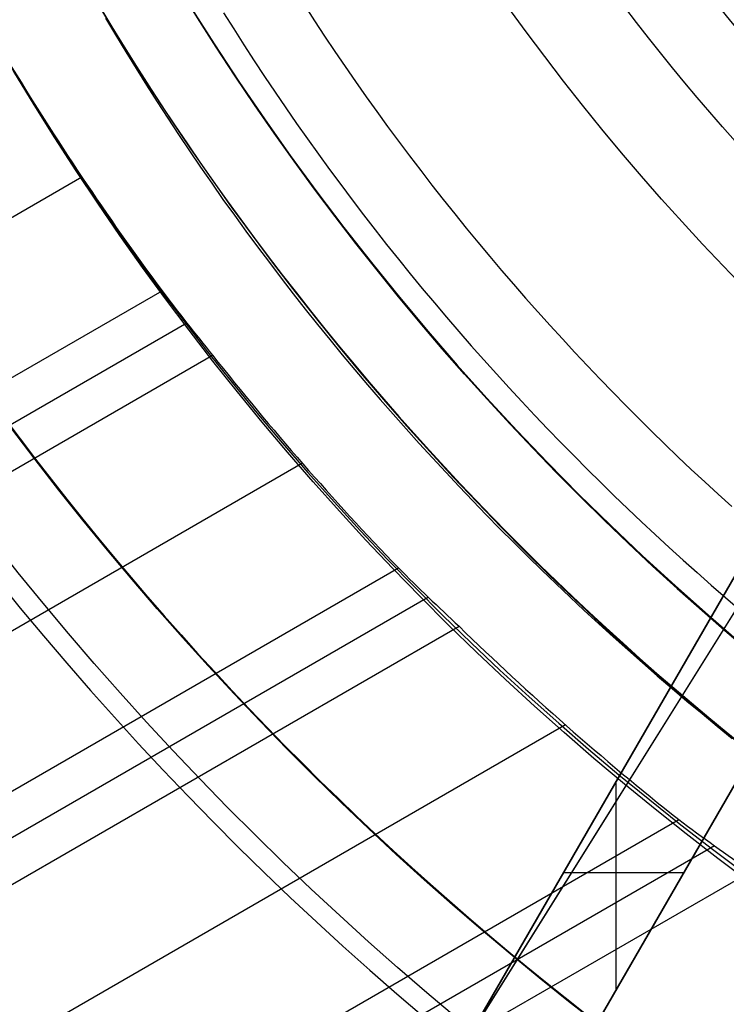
# Model space of a CAD drawing. Extents: x 16119 to 17321, y -6854 to -5812.
# Tile 9 of 68: x 16672 to 16686, y -6518 to -6499. Entities that reach past the tile are written whole.
import ezdxf

# ---------------------------------------------------------------- set-up
doc = ezdxf.new("R2010")
doc.units = 0
doc.layers.get('0').update_dxf_attribs({"linetype": 'CONTINUOUS'})
for name, color, linetype in [('BLANCO_METALICO', 7, 'CONTINUOUS'), ('COLOR', 7, 'CONTINUOUS'), ('LUZ', 7, 'CONTINUOUS')]:
    doc.layers.add(name, color=color, linetype=linetype)

msp = doc.modelspace()

# ---------------------------------------------------------------- linework, layer by layer
for p, q in [((16673.38779501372, -6502.336122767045, 63.8579170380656), (16150.21184451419, -6804.391898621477, 63.85791703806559)), ((16151.54156339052, -6806.69503927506, 63.48758380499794), (16674.92653296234, -6504.518586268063, 63.48758378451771)), ((16675.40502511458, -6505.139093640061, 63.06464031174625), (16151.92987403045, -6807.367613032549, 63.06464031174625)), ((16152.31818466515, -6808.040186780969, 62.64169681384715), (16675.89502600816, -6505.752956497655, 62.64169681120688)), ((16677.61968537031, -6507.828078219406, 62.27136355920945), (16153.64790357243, -6810.343327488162, 62.27136355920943)), ((16154.97762247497, -6812.64646818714, 61.90103030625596), (16679.46145840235, -6509.835584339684, 61.90103030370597)), ((16680.03804774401, -6510.399455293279, 61.47808681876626), (16155.3659331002, -6813.319041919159, 61.47808681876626)), ((16155.75424372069, -6813.99161564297, 61.05514333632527), (16680.62704997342, -6510.956159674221, 61.05514333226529)), ((16682.6694187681, -6512.847851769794, 60.68481008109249), (16157.08396262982, -6816.29475635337, 60.68481008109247)), ((16158.41368153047, -6818.597897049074, 60.31447682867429), (16684.84170595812, -6514.664535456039, 60.31447682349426)), ((16685.52681195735, -6515.165754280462, 59.89153334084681), (16158.801992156, -6819.270470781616, 59.89153334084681)), ((16159.1903027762, -6819.943044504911, 59.46858985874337), (16686.22611527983, -6515.658776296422, 59.46858985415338))]:
    msp.add_line(p, q)
for points in [[(16677.65730250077, -6499.039017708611), (16677.84948503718, -6499.335438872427), (16678.04387770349, -6499.630279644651), (16678.24046517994, -6499.923532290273), (16678.43923214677, -6500.215189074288), (16678.6401632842, -6500.505242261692), (16678.84324327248, -6500.793684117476), (16679.04845679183, -6501.080506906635), (16679.2557885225, -6501.365702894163), (16679.46522314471, -6501.649264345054), (16679.6767453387, -6501.931183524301), (16679.89033978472, -6502.211452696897), (16680.10599116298, -6502.490064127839), (16680.32368415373, -6502.767010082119), (16680.54340343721, -6503.04228282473), (16680.76513369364, -6503.315874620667), (16680.98885960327, -6503.587777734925), (16681.21456584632, -6503.857984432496), (16681.44223710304, -6504.126486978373), (16681.67185805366, -6504.393277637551), (16681.90341337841, -6504.658348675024), (16682.13688775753, -6504.921692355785), (16682.37226587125, -6505.183300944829), (16682.60953239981, -6505.443166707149), (16682.84867202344, -6505.701281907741), (16683.08966942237, -6505.957638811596), (16683.33250927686, -6506.212229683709), (16683.57717626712, -6506.465046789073), (16683.82365507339, -6506.716082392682), (16684.07193037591, -6506.965328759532), (16684.32198685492, -6507.212778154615), (16684.57380919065, -6507.458422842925), (16684.82738206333, -6507.702255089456), (16685.08269015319, -6507.944267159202), (16685.33971814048, -6508.184451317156), (16685.59845070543, -6508.422799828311), (16685.85887252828, -6508.659304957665)], [(16685.92339421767, -6501.64672599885), (16685.67841201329, -6501.370111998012), (16685.43582021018, -6501.091293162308), (16685.19564163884, -6500.8102783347), (16684.95789912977, -6500.527076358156), (16684.72261551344, -6500.241696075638), (16684.48981362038, -6499.954146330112), (16684.25951628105, -6499.664435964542), (16684.03174632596, -6499.372573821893), (16683.80652658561, -6499.07856874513)], [(16673.84083270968, -6499.284131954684), (16674.03390417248, -6499.608803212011), (16674.22941619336, -6499.931829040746), (16674.42735242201, -6500.253201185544), (16674.62769650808, -6500.57291139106), (16674.83043210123, -6500.890951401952), (16675.03554285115, -6501.207312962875), (16675.2430124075, -6501.521987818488), (16675.45282441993, -6501.834967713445), (16675.66496253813, -6502.146244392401), (16675.87941041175, -6502.455809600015), (16676.09615169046, -6502.76365508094), (16676.31517002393, -6503.069772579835), (16676.53644906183, -6503.374153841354), (16676.75997245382, -6503.676790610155), (16676.98572384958, -6503.977674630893), (16677.21368689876, -6504.276797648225), (16677.44384525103, -6504.574151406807), (16677.67618255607, -6504.869727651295), (16677.91068246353, -6505.163518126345), (16678.1473286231, -6505.455514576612), (16678.38610468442, -6505.745708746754), (16678.62699429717, -6506.034092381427), (16678.86998111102, -6506.320657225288), (16679.11504877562, -6506.60539502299), (16679.36218094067, -6506.888297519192), (16679.61136125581, -6507.169356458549), (16679.86257337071, -6507.448563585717), (16680.11580093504, -6507.725910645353), (16680.37102759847, -6508.001389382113), (16680.62823701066, -6508.274991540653), (16680.88741282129, -6508.54670886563), (16681.14853868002, -6508.816533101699), (16681.41159823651, -6509.084455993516), (16681.67657514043, -6509.350469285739), (16681.94345304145, -6509.614564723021), (16682.21221558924, -6509.876734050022), (16682.48284643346, -6510.136969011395), (16682.75532922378, -6510.395261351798), (16683.02964760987, -6510.651602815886), (16683.30578524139, -6510.905985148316), (16683.58372576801, -6511.158400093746), (16683.8634528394, -6511.408839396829), (16684.14495010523, -6511.65729480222), (16684.42820121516, -6511.903758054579), (16684.71318981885, -6512.148220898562), (16684.99989956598, -6512.390675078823), (16685.28831410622, -6512.631112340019), (16685.57841708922, -6512.869524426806), (16685.87019216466, -6513.105903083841)], [(16676.1089243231, -6499.185084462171), (16676.30182365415, -6499.492914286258), (16676.49702562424, -6499.799135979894), (16676.69451449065, -6500.103741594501), (16676.8942745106, -6500.406723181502), (16677.09628994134, -6500.70807279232), (16677.30054504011, -6501.00778247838), (16677.50702406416, -6501.305844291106), (16677.71571127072, -6501.602250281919), (16677.92659091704, -6501.896992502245), (16678.13964726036, -6502.190063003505), (16678.35486455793, -6502.481453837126), (16678.57222706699, -6502.771157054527), (16678.79171904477, -6503.059164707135), (16679.01332474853, -6503.345468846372), (16679.23702843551, -6503.630061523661), (16679.46281436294, -6503.912934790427), (16679.69066678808, -6504.194080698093), (16679.92056996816, -6504.473491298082), (16680.15250816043, -6504.751158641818), (16680.38646562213, -6505.027074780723), (16680.62242661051, -6505.301231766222), (16680.8603753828, -6505.573621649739), (16681.10029619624, -6505.844236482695), (16681.34217330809, -6506.113068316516), (16681.58599097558, -6506.380109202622), (16681.83173345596, -6506.645351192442), (16682.07938500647, -6506.908786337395), (16682.32892988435, -6507.170406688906), (16682.58035234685, -6507.430204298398), (16682.8336366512, -6507.688171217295), (16683.08876705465, -6507.94429949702), (16683.34572781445, -6508.198581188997), (16683.60450318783, -6508.451008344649), (16683.86507743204, -6508.7015730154), (16684.12743480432, -6508.950267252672), (16684.39155956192, -6509.197083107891), (16684.65743596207, -6509.442012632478), (16684.92504826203, -6509.685047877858), (16685.19438071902, -6509.926180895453), (16685.46541759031, -6510.165403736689), (16685.73814313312, -6510.402708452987), (16686.01254160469, -6510.638087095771)]]:
    msp.add_lwpolyline(points)
at = {"extrusion": (0.112475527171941, -0.1948133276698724, 0.974370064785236)}
msp.add_lwpolyline([(11208.13449771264, -13653.76850550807), (11207.62394811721, -13653.45953710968), (11207.11540230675, -13653.14587239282), (11206.60892070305, -13652.82753032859), (11206.10456353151, -13652.50453096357), (11205.6023907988, -13652.17689541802), (11205.10246227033, -13651.84464588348), (11204.60483744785, -13651.50780561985), (11204.10957554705, -13651.16639895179), (11203.61673547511, -13650.8204512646), (11203.12637580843, -13650.46998899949), (11202.63855477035, -13650.11503964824), (11202.15333020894, -13649.75563174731), (11201.67075957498, -13649.39179487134), (11201.19089989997, -13649.02355962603), (11200.71380777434, -13648.65095764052), (11200.23953932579, -13648.27402155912), (11199.76815019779, -13647.89278503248), (11199.29969552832, -13647.50728270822), (11198.83422992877, -13647.11755022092), (11198.37180746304, -13646.72362418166), (11197.91248162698, -13646.3255421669), (11197.45630532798, -13645.92334270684), (11197.00333086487, -13645.51706527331), (11196.55360990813, -13645.106750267), (11196.10719348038, -13644.69243900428), (11195.66413193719, -13644.27417370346), (11195.22447494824, -13643.85199747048), (11194.78827147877, -13643.42595428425), (11194.35556977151, -13642.99608898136), (11193.92641732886, -13642.5624472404), (11193.50086089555, -13642.12507556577), (11193.07894644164, -13641.68402127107), (11192.66071914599, -13641.23933246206), (11192.24622338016, -13640.79105801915), (11191.83550269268, -13640.33924757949), (11191.42859979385, -13639.88395151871), (11191.02555654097, -13639.42522093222), (11190.62641392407, -13638.96310761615), (11190.23121205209, -13638.49766404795), (11189.83999013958, -13638.02894336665), (11189.4527864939, -13637.55699935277), (11189.06963850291, -13637.08188640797), (11188.69058262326, -13636.60365953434), (11188.31565436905, -13636.1223743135), (11187.94488830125, -13635.63808688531), (11187.57831801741, -13635.15085392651), (11187.21597614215, -13634.66073262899), (11186.85789431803, -13634.1677806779), (11186.50410319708, -13633.67205622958), (11186.15463243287, -13633.17361788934), (11185.80951067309, -13632.672524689), (11185.46876555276, -13632.16883606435), (11185.13242368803, -13631.66261183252), (11184.80051067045, -13631.15391216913), (11184.47305106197, -13630.64279758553), (11184.15006839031, -13630.12932890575), (11183.83158514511, -13629.61356724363), (11183.51762277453, -13629.09557397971), (11183.20820168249, -13628.57541073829), (11182.90334122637, -13628.05313936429), (11182.60305971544, -13627.52882190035), (11182.30737440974, -13627.00252056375), (11182.01630151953, -13626.47429772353), (11181.7298562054, -13625.94421587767), (11181.44805257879, -13625.41233763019), (11181.17090370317, -13624.87872566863), (11180.8984215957, -13624.34344274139), (11180.63061722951, -13623.8065516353), (11180.36750053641, -13623.26811515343), (11180.10908041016, -13622.72819609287), (11179.85536471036, -13622.18685722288), (11179.60636026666, -13621.64416126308), (11179.36207288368, -13621.10017086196), (11179.12250734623, -13620.55494857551), (11178.88766742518, -13620.00855684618), (11178.65755588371, -13619.46105798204), (11178.43217448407, -13618.91251413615), (11178.21152399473, -13618.3629872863), (11177.99560419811, -13617.81253921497), (11177.78441389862, -13617.2612314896), (11177.57795093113, -13616.70912544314), (11177.37621217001, -13616.15628215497), (11177.17919353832, -13615.60276243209), (11176.98689001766, -13615.04862679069), (11176.79929565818, -13614.49393543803), (11176.6164035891, -13613.93874825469), (11176.4382060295, -13613.38312477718), (11176.26469429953, -13612.82712418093), (11176.09585883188, -13612.27080526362), (11175.9316891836, -13611.71422642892), (11175.77217404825, -13611.15744567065), (11175.61730126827, -13610.60052055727), (11175.46705784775, -13610.0435082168), (11175.32142996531, -13609.48646532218), (11175.18040298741, -13608.929448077), (11175.04396148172, -13608.37251220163), (11174.9120892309, -13607.81571291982), (11174.78476924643, -13607.25910494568), (11174.66198378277, -13606.70274247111), (11174.54371435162, -13606.14667915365), (11174.42994173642, -13605.59096810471), (11174.32064600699, -13605.03566187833), (11174.2158065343, -13604.48081246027), (11174.11540200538, -13603.92647125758), (11174.01941043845, -13603.37268908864), (11173.927809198, -13602.8195161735), (11173.84057501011, -13602.26700212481), (11173.7576839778, -13601.71519593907), (11173.67911159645, -13601.16414598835), (11173.6048327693, -13600.61390001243), (11173.53482182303, -13600.06450511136), (11173.46905252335, -13599.51600773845), (11173.40749809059, -13598.96845369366), (11173.35013121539, -13598.42188811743), (11173.29692407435, -13597.87635548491), (11173.24784834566, -13597.33189960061), (11173.20287522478, -13596.78856359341), (11173.16197544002, -13596.24638991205), (11173.12511926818, -13595.70542032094), (11173.09227655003, -13595.1656958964), (11173.06341670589, -13594.62725702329), (11173.03850875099, -13594.09014339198), (11173.01752131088, -13593.55439399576), (11173.0004226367, -13593.02004712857), (11172.98718062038, -13592.4871403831), (11172.97776280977, -13591.95571064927), (11172.97213642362, -13591.42579411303), (11172.97026836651, -13590.89742625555)], dxfattribs=at)
at = {"extrusion": (0.1124755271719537, -0.1948133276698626, 0.9743700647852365)}
msp.add_lwpolyline([(11172.97026836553, -13592.17631620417), (11172.97202003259, -13592.68795948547), (11172.97729521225, -13593.20105613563), (11172.98612397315, -13593.7155739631), (11172.99853610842, -13594.23148015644), (11173.01456112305, -13594.74874128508), (11173.03422822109, -13595.26732330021), (11173.05756629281, -13595.78719153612), (11173.08460390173, -13596.30831071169), (11173.11536927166, -13596.8306449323), (11173.14989027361, -13597.35415769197), (11173.18819441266, -13597.87881187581), (11173.23030881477, -13598.40456976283), (11173.27626021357, -13598.93139302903), (11173.32607493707, -13599.45924275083), (11173.37977889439, -13599.98807940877), (11173.43739756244, -13600.51786289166), (11173.49895597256, -13601.04855250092), (11173.56447869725, -13601.58010695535), (11173.63398983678, -13602.11248439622), (11173.70751300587, -13602.64564239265), (11173.78507132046, -13603.17953794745), (11173.86668738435, -13603.71412750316), (11173.95238327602, -13604.24936694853), (11174.04218053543, -13604.78521162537), (11174.13610015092, -13605.32161633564), (11174.2341625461, -13605.85853534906), (11174.33638756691, -13606.39592241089), (11174.44279446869, -13606.93373075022), (11174.5534019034, -13607.47191308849), (11174.66822790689, -13608.0104216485), (11174.78728988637, -13608.54920816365), (11174.91060460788, -13609.0882238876), (11175.03818818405, -13609.62741960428), (11175.17005606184, -13610.16674563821), (11175.30622301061, -13610.70615186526), (11175.44670311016, -13611.24558772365), (11175.59150973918, -13611.78500222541), (11175.74065556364, -13612.32434396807), (11175.89415252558, -13612.86356114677), (11176.05201183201, -13613.40260156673), (11176.214243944, -13613.94141265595), (11176.38085856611, -13614.47994147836), (11176.55186463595, -13615.01813474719), (11176.72727031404, -13615.55593883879), (11176.90708297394, -13616.09329980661), (11177.09130919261, -13616.63016339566), (11177.27995474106, -13617.16647505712), (11177.47302457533, -13617.70217996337), (11177.67052282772, -13618.23722302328), (11177.87245279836, -13618.77154889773), (11178.07881694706, -13619.3051020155), (11178.28961688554, -13619.83782658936), (11178.50485336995, -13620.36966663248), (11178.72452629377, -13620.90056597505), (11178.94863468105, -13621.43046828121), (11179.17717667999, -13621.95931706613), (11179.41014955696, -13622.48705571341), (11179.64754969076, -13623.01362749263), (11179.8893725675, -13623.5389755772), (11180.13561277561, -13624.06304306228), (11180.38626400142, -13624.58577298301), (11180.64131902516, -13625.10710833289), (11180.9007697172, -13625.62699208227), (11181.16460703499, -13626.14536719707), (11181.43282102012, -13626.66217665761), (11181.70540079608, -13627.17736347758), (11181.98233456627, -13627.69087072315), (11182.2636096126, -13628.20264153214), (11182.5492122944, -13628.71261913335), (11182.8391280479, -13629.22074686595), (11183.1333413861, -13629.72696819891), (11183.43183589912, -13630.23122675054), (11183.73459425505, -13630.73346630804), (11184.04159820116, -13631.2336308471), (11184.35282856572, -13631.7316645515), (11184.66826526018, -13632.22751183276), (11184.98788728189, -13632.7211173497), (11185.31167271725, -13633.21242602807), (11185.63959874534, -13633.70138308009), (11185.97164164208, -13634.1879340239), (11186.30777678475, -13634.67202470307), (11186.64797865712, -13635.15360130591), (11186.99222085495, -13635.63261038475), (11187.34047609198, -13636.10899887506), (11187.69271620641, -13636.58271411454), (11188.04891216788, -13637.05370386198), (11188.4090340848, -13637.52191631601), (11188.77305121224, -13637.98730013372), (11189.14093196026, -13638.44980444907), (11189.51264390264, -13638.90937889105), (11189.88815378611, -13639.3659736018), (11190.26742754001, -13639.81953925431), (11190.65043028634, -13640.27002707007), (11191.0371263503, -13640.71738883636), (11191.42747927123, -13641.16157692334), (11191.82145181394, -13641.60254430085), (11192.21900598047, -13642.04024455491), (11192.6201030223, -13642.474631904), (11193.02470345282, -13642.90566121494), (11193.43276706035, -13643.33328801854), (11193.84425292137, -13643.75746852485), (11194.25911941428, -13644.1781596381), (11194.67732423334, -13644.59531897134), (11195.09882440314, -13645.00890486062), (11195.52357629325, -13645.41887637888), (11195.95153563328, -13645.82519334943), (11196.38265752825, -13646.22781635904), (11196.81689647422, -13646.62670677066), (11197.25420637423, -13647.02182673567), (11197.6945405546, -13647.4131392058), (11198.13785178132, -13647.80060794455), (11198.58409227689, -13648.18419753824), (11199.03321373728, -13648.56387340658), (11199.48516734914, -13648.93960181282), (11199.9399038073, -13649.31134987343), (11200.39737333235, -13649.67908556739), (11200.85752568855, -13650.04277774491), (11201.3203102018, -13650.40239613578), (11201.78567577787, -13650.75791135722), (11202.25357092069, -13651.10929492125), (11202.72394375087, -13651.45651924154), (11203.19674202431, -13651.79955763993), (11203.67191315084, -13652.13838435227), (11204.14940421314, -13652.47297453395), (11204.62916198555, -13652.80330426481), (11205.11113295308, -13653.12935055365), (11205.59526333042, -13653.45109134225), (11206.08149908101, -13653.76850550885)], dxfattribs=at)
at = {"extrusion": (0.1124755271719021, -0.1948133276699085, 0.9743700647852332)}
msp.add_lwpolyline([(11170.67026836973, -13590.89742625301), (11170.67201584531, -13591.41667502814), (11170.67727806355, -13591.93737430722), (11170.68608451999, -13592.45949253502), (11170.69846444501, -13592.98299755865), (11170.71444679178, -13593.50785662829), (11170.7340602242, -13594.03403639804), (11170.75733310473, -13594.56150292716), (11170.78429348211, -13595.09022168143), (11170.81496907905, -13595.62015753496), (11170.84938727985, -13596.15127477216), (11170.88757511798, -13596.68353709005), (11170.92955926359, -13597.21690760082), (11170.97536601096, -13597.75134883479), (11171.02502126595, -13598.28682274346), (11171.07855053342, -13598.82329070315), (11171.13597890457, -13599.36071351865), (11171.19733104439, -13599.89905142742), (11171.26263117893, -13600.43826410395), (11171.33190308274, -13600.97831066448), (11171.40517006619, -13601.51914967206), (11171.4824549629, -13602.06073914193), (11171.56378011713, -13602.60303654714), (11171.64916737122, -13603.14599882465), (11171.7386380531, -13603.68958238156), (11171.83221296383, -13604.23374310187), (11171.92991236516, -13604.77843635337), (11172.03175596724, -13605.32361699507), (11172.13776291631, -13605.86923938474), (11172.24795178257, -13606.41525738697), (11172.36234054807, -13606.96162438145), (11172.48094659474, -13607.50829327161), (11172.60378669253, -13608.05521649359), (11172.73087698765, -13608.60234602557), (11172.86223299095, -13609.14963339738), (11172.99786956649, -13609.69702970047), (11173.13780092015, -13610.24448559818), (11173.28204058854, -13610.79195133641), (11173.43060142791, -13611.33937675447), (11173.58349560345, -13611.88671129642), (11173.74073457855, -13612.43390402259), (11173.90232910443, -13612.98090362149), (11174.06828920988, -13613.52765842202), (11174.2386241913, -13614.07411640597), (11174.41334260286, -13614.6202252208), (11174.59245224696, -13615.16593219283), (11174.77596016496, -13615.71118434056), (11174.96387262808, -13616.25592838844), (11175.15619512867, -13616.80011078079), (11175.35293237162, -13617.34367769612), (11175.55408826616, -13617.88657506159), (11175.75966591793, -13618.42874856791), (11175.9696676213, -13618.97014368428), (11176.18409485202, -13619.51070567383), (11176.40294826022, -13620.05037960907), (11176.62622766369, -13620.58911038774), (11176.85393204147, -13621.12684274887), (11177.08605952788, -13621.66352128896), (11177.32260740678, -13622.19909047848), (11177.56357210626, -13622.73349467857), (11177.80894919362, -13623.26667815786), (11178.05873337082, -13623.79858510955), (11178.31291847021, -13624.32915966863), (11178.57149745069, -13624.85834592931), (11178.83446239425, -13625.38608796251), (11179.10180450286, -13625.91232983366), (11179.37351409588, -13626.43701562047), (11179.64958060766, -13626.96008943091), (11179.92999258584, -13627.48149542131), (11180.21473768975, -13628.00117781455), (11180.50380268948, -13628.51908091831), (11180.79717346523, -13629.03514914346), (11181.09483500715, -13629.54932702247), (11181.39677141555, -13630.06155922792), (11181.70296590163, -13630.57179059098), (11182.01340078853, -13631.07996612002), (11182.32805751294, -13631.5860310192), (11182.64691662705, -13632.08993070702), (11182.96995780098, -13632.59161083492), (11183.29715982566, -13633.09101730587), (11183.62850061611, -13633.58809629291), (11183.96395721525, -13634.0827942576), (11184.303505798, -13634.57505796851), (11184.647121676, -13635.06483451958), (11184.99477930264, -13635.5520713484), (11185.34645227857, -13636.03671625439), (11185.70211335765, -13636.51871741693), (11186.06173445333, -13636.99802341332), (11186.42528664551, -13637.47458323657), (11186.79274018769, -13637.94834631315), (11187.16406451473, -13638.41926252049), (11187.53922825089, -13638.88728220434), (11187.91819921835, -13639.35235619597), (11188.30094444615, -13639.81443582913), (11188.68743017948, -13640.27347295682), (11189.07762188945, -13640.7294199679), (11189.47148428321, -13641.18222980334), (11189.86898131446, -13641.63185597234), (11190.27007619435, -13642.07825256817), (11190.67473140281, -13642.5213742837), (11191.08290870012, -13642.96117642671), (11191.49456913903, -13643.39761493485), (11191.90967307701, -13643.83064639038), (11192.32818018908, -13644.26022803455), (11192.7500494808, -13644.68631778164), (11193.17523930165, -13645.10887423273), (11193.60370735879, -13645.52785668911), (11194.03541073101, -13645.94322516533), (11194.47030588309, -13646.35494040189), (11194.9083486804, -13646.76296387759), (11195.34949440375, -13647.16725782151), (11195.79369776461, -13647.56778522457), (11196.24091292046, -13647.96450985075), (11196.6910934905, -13648.35739624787), (11197.14419257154, -13648.74640975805), (11197.60016275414, -13649.13151652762), (11198.05895613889, -13649.51268351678), (11198.52052435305, -13649.88987850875), (11198.98481856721, -13650.26307011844), (11199.45178951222, -13650.63222780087), (11199.92138749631, -13650.99732185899), (11200.39356242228, -13651.35832345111), (11200.86826380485, -13651.71520459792), (11201.34544078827, -13652.06793818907), (11201.82504216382, -13652.41649798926), (11202.30701638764, -13652.76085864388), (11202.79131159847, -13653.10099568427), (11203.2778756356, -13653.43688553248), (11203.76665605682, -13653.76850550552)], dxfattribs=at)
at = {"extrusion": (0.112475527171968, -0.1948133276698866, 0.97437006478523)}
msp.add_lwpolyline([(11201.92669210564, -13653.76850550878), (11201.46076136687, -13653.4311819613), (11200.997101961, -13653.08992221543), (11200.53576076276, -13652.74475003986), (11200.07678433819, -13652.39568998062), (11199.62021892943, -13652.04276735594), (11199.16611043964, -13651.68600825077), (11198.71450441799, -13651.32543951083), (11198.26544604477, -13650.96108873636), (11197.81898011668, -13650.59298427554), (11197.37515103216, -13650.22115521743), (11196.93400277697, -13649.84563138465), (11196.49557890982, -13649.46644332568), (11196.05992254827, -13649.08362230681), (11195.6270763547, -13648.69720030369), (11195.19708252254, -13648.3072099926), (11194.76998276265, -13647.91368474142), (11194.34581828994, -13647.5166586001), (11193.92462981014, -13647.116166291), (11193.50645750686, -13646.71224319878), (11193.09134102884, -13646.30492536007), (11192.67931947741, -13645.89424945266), (11192.27043139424, -13645.48025278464), (11191.86471474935, -13645.062973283), (11191.46220692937, -13644.64244948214), (11191.06294472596, -13644.21872051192), (11190.66696432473, -13643.7918260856), (11190.27430129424, -13643.36180648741), (11189.88499057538, -13642.92870255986), (11189.49906647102, -13642.4925556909), (11189.11656263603, -13642.05340780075), (11188.73751206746, -13641.61130132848), (11188.36194709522, -13641.16627921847), (11187.98989937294, -13640.71838490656), (11187.6213998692, -13640.26766230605), (11187.25647885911, -13639.81415579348), (11186.89516591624, -13639.35791019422), (11186.5374899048, -13638.89897076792), (11186.18347897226, -13638.43738319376), (11185.83316054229, -13637.97319355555), (11185.48656130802, -13637.50644832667), (11185.1437072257, -13637.03719435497), (11184.80462350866, -13636.56547884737), (11184.46933462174, -13636.09134935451), (11184.13786427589, -13635.6148537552), (11183.81023542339, -13635.1360402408), (11183.48647025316, -13634.65495729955), (11183.16659018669, -13634.17165370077), (11182.85061587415, -13633.68617847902), (11182.53856719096, -13633.19858091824), (11182.23046323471, -13632.70891053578), (11181.92632232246, -13632.21721706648), (11181.62616198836, -13631.72355044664), (11181.3299989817, -13631.22796079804), (11181.03784926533, -13630.73049841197), (11180.74972801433, -13630.2312137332), (11180.46564961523, -13629.73015734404), (11180.18562766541, -13629.22737994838), (11179.90967497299, -13628.72293235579), (11179.63780355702, -13628.21686546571), (11179.37002464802, -13627.7092302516), (11179.10634868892, -13627.20007774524), (11178.84678533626, -13626.68945902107), (11178.59134346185, -13626.17742518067), (11178.34003115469, -13625.66402733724), (11178.09285572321, -13625.14931660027), (11177.84982369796, -13624.63334406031), (11177.61094083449, -13624.11616077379), (11177.37621211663, -13623.59781774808), (11177.14564176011, -13623.07836592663), (11176.9192332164, -13622.5578561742), (11176.69698917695, -13622.03633926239), (11176.47891157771, -13621.51386585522), (11176.26500160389, -13620.99048649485), (11176.05525969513, -13620.46625158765), (11175.84968555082, -13619.94121139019), (11175.64827813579, -13619.41541599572), (11175.45103568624, -13618.88891532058), (11175.25795571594, -13618.36175909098), (11175.06903502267, -13617.83399682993), (11174.88426969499, -13617.30567784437), (11174.70365511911, -13616.77685121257), (11174.52718598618, -13616.24756577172), (11174.35485629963, -13615.71787010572), (11174.18665938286, -13615.18781253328), (11174.02258788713, -13614.65744109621), (11173.8626337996, -13614.12680354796), (11173.70678845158, -13613.59594734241), (11173.5550425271, -13613.06491962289), (11173.40738607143, -13612.53376721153), (11173.26380850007, -13612.00253659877), (11173.1242986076, -13611.47127393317), (11172.98884457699, -13610.94002501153), (11172.85743398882, -13610.40883526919), (11172.73005383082, -13609.87774977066), (11172.60669050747, -13609.34681320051), (11172.4873298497, -13608.81606985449), (11172.37195712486, -13608.28556363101), (11172.26055704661, -13607.75533802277), (11172.15311378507, -13607.2254361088), (11172.04961097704, -13606.69590054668), (11171.95003173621, -13606.16677356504), (11171.85435866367, -13605.63809695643), (11171.76257385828, -13605.10991207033), (11171.67465892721, -13604.58225980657), (11171.59059499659, -13604.05518060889), (11171.51036272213, -13603.52871445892), (11171.43394229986, -13603.00290087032), (11171.36131347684, -13602.47777888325), (11171.29245556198, -13601.95338705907), (11171.22734743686, -13601.42976347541), (11171.16596756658, -13600.90694572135), (11171.10829401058, -13600.38497089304), (11171.05430443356, -13599.86387558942), (11171.00397611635, -13599.34369590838), (11170.95728596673, -13598.824467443), (11170.91421053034, -13598.30622527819), (11170.87472600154, -13597.78900398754), (11170.8388082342, -13597.27283763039), (11170.80643275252, -13596.75775974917), (11170.77757476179, -13596.24380336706), (11170.75220915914, -13595.73100098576), (11170.73031054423, -13595.21938458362), (11170.71185322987, -13594.70898561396), (11170.69681125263, -13594.19983500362), (11170.68515838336, -13593.69196315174), (11170.67686813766, -13593.18539992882), (11170.6719137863, -13592.6801746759), (11170.6702683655, -13592.1763162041)], dxfattribs=at)
at = {"extrusion": (0, 0, -1)}
for centre, radius, start, end in [((-16719.67974614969, -6471.509358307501, -89.37470231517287), 70.9424557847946, 329.9999999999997, 149.9999999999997), ((-16719.67974614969, -6471.509358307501, -46.50000292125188), 70.9424557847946, 329.9999999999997, 149.9999999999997), ((-16719.67974614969, -6471.509358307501, -89.37470231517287), 70.94245578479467, 149.9999999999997, 329.9999999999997), ((-16719.67974614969, -6471.509358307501, -46.50000292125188), 70.94245578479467, 149.9999999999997, 329.9999999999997), ((-16719.67974614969, -6471.509358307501, -88.12500292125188), 52.09123273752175, 149.999999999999, 329.999999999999), ((-16719.67974614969, -6471.509358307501, -62.12500292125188), 47.0345567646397, 150.0000000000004, 330.0000000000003)]:
    msp.add_arc(centre, radius, start, end, dxfattribs=at)
for centre, radius, start, end in [((16719.67974614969, -6471.509358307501, 89.37470231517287), 73.2424557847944, 30.00000000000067, 210.0000000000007), ((16719.67974619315, -6471.509358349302, 88.63012703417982), 71.44457953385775, 30.00000004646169, 209.9999999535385), ((16719.67974614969, -6471.509358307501, 89.05580518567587), 71.21139006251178, 29.99999999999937, 209.9999999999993), ((16719.67974614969, -6471.509358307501, 89.37470231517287), 73.2424557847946, 210.0000000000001, 30.00000000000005), ((16719.67974613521, -6471.509358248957, 88.63012703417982), 71.44457953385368, 210.0000000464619, 29.99999995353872), ((16719.67974614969, -6471.509358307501, 89.05580518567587), 71.21139006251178, 209.9999999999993, 29.99999999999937), ((16719.67974614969, -6471.509358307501, 67.12500292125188), 53.5819397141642, 210.0000000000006, 30.00000000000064), ((16719.67974614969, -6471.509358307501, 65.62055118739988), 53.58193971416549, 210.0000000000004, 30.00000000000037), ((16719.67974614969, -6471.509358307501, 67.12500292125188), 52.0912327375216, 210.0000000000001, 30.00000000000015), ((16719.67974614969, -6471.509358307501, 77.62500292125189), 52.09123273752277, 210.0000000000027, 30.00000000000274), ((16719.67974614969, -6471.509358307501, 105.1250029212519), 43.8181587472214, 209.999999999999, 29.99999999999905), ((16719.67974614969, -6471.509358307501, 52.53957701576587), 42.50584972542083, 210.0000000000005, 30.00000000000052), ((16719.67974614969, -6471.509358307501, 68.68735261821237), 73.24245578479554, 211.1713425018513, 311.5923049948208), ((16719.67974614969, -6471.509358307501, 67.93735261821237), 70.94245578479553, 213.8367835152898, 313.7266063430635)]:
    msp.add_arc(centre, radius, start, end)
at = {"extrusion": (0.1124756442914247, -0.1948133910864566, 0.9743700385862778)}
msp.add_arc((11244.28302291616, -13591.83011556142, 3205.161897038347), 56.00000007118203, 154.67258334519, 205.4263646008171, dxfattribs=at)
at = {"extrusion": (-0.112475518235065, 0.1948133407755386, -0.974370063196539)}
msp.add_arc((-11244.28823830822, -13591.82637453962, -3206.07359691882), 56.00000007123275, 334.5735870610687, 25.32742621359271, dxfattribs=at)
at = {"extrusion": (0.06896082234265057, -0.1194436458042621, 0.9904431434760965)}
msp.add_arc((11244.72532412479, -13821.8771533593, 1989.720902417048), 56.4380844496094, 181.0391784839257, 186.5048958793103, dxfattribs=at)
at = {"extrusion": (0.2391348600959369, -0.4141937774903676, 0.8782129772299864)}
msp.add_arc((11248.52912328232, -12232.14364618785, 6737.442967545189), 60.24062944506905, 186.2924583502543, 187.9878476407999, dxfattribs=at)
at = {"extrusion": (0.06896082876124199, -0.1194436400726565, 0.9904431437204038)}
msp.add_arc((11244.70316158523, -13821.82543956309, 1989.097394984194), 56.41656606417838, 188.2560154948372, 193.8148317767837, dxfattribs=at)
at = {"extrusion": (0.2391347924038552, -0.4141938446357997, 0.8782129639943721)}
msp.add_arc((11248.22287851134, -12231.67426909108, 6739.335669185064), 59.9256644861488, 193.3766239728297, 195.121388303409, dxfattribs=at)
at = {"extrusion": (0.06896083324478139, -0.119443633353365, 0.9904431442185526)}
msp.add_arc((11244.66132512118, -13821.78168595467, 1988.473848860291), 56.37400303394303, 195.6113347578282, 201.3688500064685, dxfattribs=at)
at = {"extrusion": (0.2391348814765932, -0.4141937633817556, 0.8782129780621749)}
msp.add_arc((11247.72514352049, -12231.31129783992, 6741.230021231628), 59.40514322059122, 200.7259971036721, 202.5613059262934, dxfattribs=at)
at = {"layer": 'BLANCO_METALICO'}
for p, q in [((16677.32767877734, -6528.864732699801, 188.89707835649), (16697.25948195, -6494.342327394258, 188.89707835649)), ((16677.32771977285, -6528.864756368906, 187.6470783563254), (16697.25952023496, -6494.342349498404, 187.6470783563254)), ((16697.25952023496, -6494.342349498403, 190.1470783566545), (16677.32771977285, -6528.864756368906, 190.1470783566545)), ((16675.59566982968, -6527.864754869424, 190.1470783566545), (16692.55249510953, -6498.495037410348, 190.1470783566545)), ((16675.59566982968, -6527.864754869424, 188.8970783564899), (16692.55249510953, -6498.495037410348, 188.8970783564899)), ((16692.43343771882, -6498.700880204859, 184.6470783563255), (16670.01922699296, -6537.523440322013, 184.6470783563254)), ((16692.43343772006, -6498.700880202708, 186.1470783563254), (16670.01922699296, -6537.523440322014, 186.1470783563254)), ((16692.43359631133, -6498.700971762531, 187.6470783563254), (16675.59566982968, -6527.864754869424, 187.6470783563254)), ((16684.07400344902, -6513.179966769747, 187.6470783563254), (16684.07400344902, -6513.179966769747, 190.1470783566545)), ((16683.63937173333, -6517.932728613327, 190.1470783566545), (16683.63937173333, -6513.932761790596, 190.1470783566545)), ((16682.63117393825, -6515.678991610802, 190.1470783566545), (16684.94058149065, -6515.678991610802, 190.1470783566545)), ((16681.22635170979, -6518.112126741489, 184.6470783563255), (16681.22635170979, -6518.112126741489, 187.6470783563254))]:
    msp.add_line(p, q, dxfattribs=at)
at = {"layer": 'BLANCO_METALICO', "extrusion": (0, 0, -1)}
for centre, radius, start, end in [((-16719.67948292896, -6471.509358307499, -171.6470783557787), 99.49999999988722, 180.0000000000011, 359.9999999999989), ((-16719.67948292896, -6471.509358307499, -170.8389899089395), 99.49999999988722, 180.0000000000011, 359.9999999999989), ((-16719.67948292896, -6471.509358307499, -169.280901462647), 99.49999999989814, 180.0000000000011, 359.9999999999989), ((-16719.67948292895, -6471.509358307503, -171.6470783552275), 99.09999999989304, 179.9999999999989, 1.05166918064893e-12), ((-16719.67948292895, -6471.509358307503, -170.0309014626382), 98.69999999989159, 179.9999999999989, 1.055931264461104e-12), ((-16719.67948292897, -6471.509358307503, -168.5309014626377), 98.69999999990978, 179.9999999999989, 1.05593126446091e-12), ((-16719.67948292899, -6471.509358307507, -167.2309014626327), 98.19999999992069, 179.9999999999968, 3.18392308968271e-12), ((-16719.67948292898, -6471.509358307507, -168.0309014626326), 98.19999999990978, 179.9999999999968, 3.183923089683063e-12)]:
    msp.add_arc(centre, radius, start, end, dxfattribs=at)
at = {"layer": 'BLANCO_METALICO'}
for centre, radius, start, end in [((16719.67948292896, -6471.509358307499, 170.030901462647), 99.4999999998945, 180.0000000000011, 359.9999999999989), ((16719.67948292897, -6471.509358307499, 168.5309014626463), 99.49999999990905, 180.0000000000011, 359.9999999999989), ((16719.67948292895, -6471.509358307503, 171.6470783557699), 98.69999999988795, 179.9999999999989, 1.055931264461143e-12), ((16719.67948292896, -6471.509358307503, 170.8389899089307), 98.69999999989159, 179.9999999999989, 1.055931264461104e-12)]:
    msp.add_arc(centre, radius, start, end, dxfattribs=at)
at = {"layer": 'COLOR', "extrusion": (0, 0, -1)}
for centre, radius, start, end in [((-16719.67975328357, -6471.509375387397, 10.54089386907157), 152.392098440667, 333.3815781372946, 153.3815781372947), ((-16719.67975328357, -6471.509375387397, -18.68835025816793), 83.81579491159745, 333.3815781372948, 153.3815781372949), ((-16719.67975328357, -6471.509375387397, 10.54089386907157), 152.3920984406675, 153.3815781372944, 333.3815781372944), ((-16719.6797532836, -6471.509375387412, -22.44590218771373), 75.0000000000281, 333.3815781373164, 63.38157813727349), ((-16719.67975328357, -6471.509375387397, -43.50000292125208), 75.0000000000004, 243.3815781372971, 63.38157813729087), ((-16719.67975328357, -6471.509375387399, -32.97295255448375), 74.99999999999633, 243.3815781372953, 63.38157813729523), ((-16719.67975328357, -6471.509375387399, -33.39918206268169), 72.99999999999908, 243.3815781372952, 63.38157813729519), ((-16719.67975328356, -6471.509375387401, -43.50000292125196), 72.9999999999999, 243.3815781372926, 63.38157813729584), ((-16719.67975328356, -6471.509375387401, -43.50000292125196), 72.9999999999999, 243.3815781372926, 63.38157813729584), ((-16719.67975328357, -6471.509375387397, -18.68835025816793), 83.81579491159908, 153.3815781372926, 333.3815781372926), ((-16719.67975328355, -6471.509375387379, -26.2000005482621), 61.09154780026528, 153.3815781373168, 333.3815781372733), ((-16719.68785563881, -6471.505332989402, -28.2000005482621), 59.50000000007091, 153.3815781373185, 333.3815781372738), ((-16719.68785563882, -6471.50533298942, -27.2000005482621), 59.50000000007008, 153.3815781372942, 333.3815781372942), ((-16719.67975328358, -6471.509375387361, -22.44590218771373), 75.00000000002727, 243.3815781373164, 333.3815781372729)]:
    msp.add_arc(centre, radius, start, end, dxfattribs=at)
at = {"layer": 'COLOR'}
for centre, radius, start, end in [((16719.67975328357, -6471.509375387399, -35.79999945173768), 153, 26.61842186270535, 206.618421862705), ((16719.67975328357, -6471.509375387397, -11.46081713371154), 152.9999999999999, 26.61842186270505, 206.6184218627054), ((16719.67975328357, -6471.509375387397, -23.63040829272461), 153.0000000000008, 26.61842186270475, 206.6184218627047), ((16719.67975328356, -6471.509375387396, -10.90949982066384), 152.8342956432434, 26.61842186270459, 206.6184218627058), ((16719.67975328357, -6471.509375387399, -35.79999945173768), 150, 26.61842186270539, 206.618421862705), ((16719.67975328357, -6471.509375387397, -11.46081713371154), 153, 206.6184218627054, 26.61842186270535), ((16719.67975328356, -6471.509375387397, -35.79999945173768), 153, 206.6184218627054, 26.61842186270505), ((16719.67975328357, -6471.509375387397, -23.63040829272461), 153.0000000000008, 206.618421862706, 26.61842186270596), ((16719.67975328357, -6471.509375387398, -10.90949982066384), 152.8342956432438, 206.6184218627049, 26.6184218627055), ((16719.67975328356, -6471.509375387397, -35.79999945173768), 150, 206.6184218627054, 26.61842186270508), ((16719.68785563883, -6471.505332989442, 26.2000005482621), 59.50000000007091, 206.6184218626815, 26.61842186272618), ((16719.67975328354, -6471.509375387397, 30.30000054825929), 61.50000000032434, 208.4522148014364, 249.7905269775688), ((16719.67975328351, -6471.509375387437, 28.20000054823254), 61.50000000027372, 208.452214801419, 249.7905269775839), ((16719.67975328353, -6471.509375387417, 29.2500005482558), 61.50000000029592, 208.4522148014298, 249.7905269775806), ((16719.67975328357, -6471.509375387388, 23.29836120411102), 73.00000000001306, 208.2101890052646, 250.0317739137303)]:
    msp.add_arc(centre, radius, start, end, dxfattribs=at)
at = {"layer": 'LUZ'}
for p, q in [((16793.02616540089, -6339.23365452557, -34.04999945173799), (16632.95522528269, -6595.426358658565, -34.04999945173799)), ((16793.02616540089, -6339.233654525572, -32.549999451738), (16632.95522528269, -6595.426358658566, -32.549999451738))]:
    msp.add_line(p, q, dxfattribs=at)

doc.saveas('drawing.dxf')
